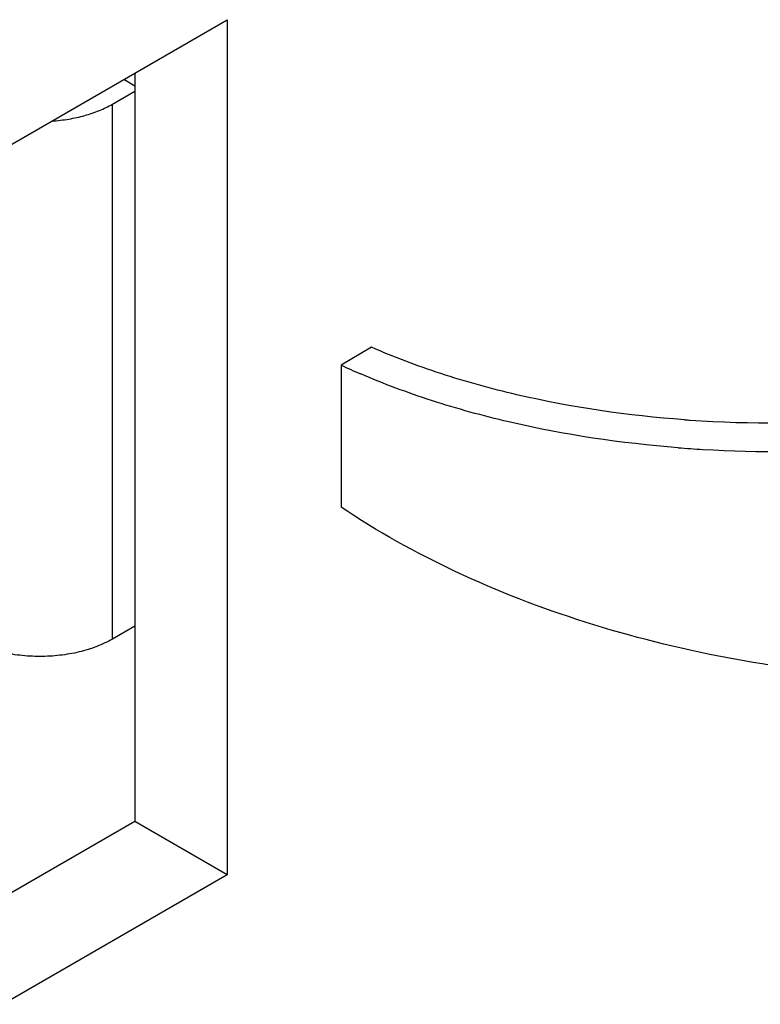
# Model space of a CAD drawing. Header units: inches. Extents: x 0 to 34, y 0 to 22.
# Tile 22 of 179: x 4.201 to 4.328, y 14.592 to 14.761. Entities that reach past the tile are written whole.
import ezdxf

# ---------------------------------------------------------------- set-up
doc = ezdxf.new("R2010")
doc.units = ezdxf.units.IN
doc.header["$LTSCALE"] = 1.87
doc.header["$MEASUREMENT"] = 0
doc.layers.get('0').update_dxf_attribs({"linetype": 'CONTINUOUS'})
doc.layers.add('02___PRT_ALL_AXES', color=7, linetype='CONTINUOUS')

msp = doc.modelspace()

# ---------------------------------------------------------------- linework, layer by layer
at = {"color": 7, "linetype": 'CONTINUOUS'}
for p, q in [((4.2186205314, 14.7511863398), (4.2205267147, 14.7500857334)), ((4.2166430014, 14.7469032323), (4.2205267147, 14.7491456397)), ((4.2166430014, 14.6545681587), (4.2166430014, 14.7469032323)), ((4.2613709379, 14.7049332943), (4.2561043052, 14.7018502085)), ((4.2561043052, 14.7018502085), (4.2561043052, 14.6773561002)), ((4.2205267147, 14.6568105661), (4.2166430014, 14.6545681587))]:
    msp.add_line(p, q, dxfattribs=at)
for centre, radius, start, end in [((4.3086136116, 14.8145812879), 0.124360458, 245.0242430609, 246.7402927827), ((4.3302674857, 14.8969310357), 0.2050424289, 265.8424086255, 266.1192943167), ((4.3308259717, 14.9091751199), 0.2172964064, 266.1908732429, 274.487816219), ((4.3310960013, 14.9020912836), 0.2151517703, 265.5191184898, 266.66731874), ((4.331600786, 14.9138885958), 0.2269585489, 266.7132363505, 274.0923077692)]:
    msp.add_arc(centre, radius, start, end, dxfattribs=at)
for points, knots in [([(4.2062305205, 14.7439803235), (4.2071965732, 14.7440473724), (4.2090935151, 14.7442706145), (4.2118312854, 14.7448762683), (4.2143600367, 14.7457334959), (4.2159206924, 14.7464861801), (4.2166430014, 14.7469032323)], [0, 0, 0, 0, 0.2665482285, 0.524754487, 0.7704216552, 1, 1, 1, 1]), ([(4.3154019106, 14.6924281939), (4.3056697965, 14.693135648), (4.2914337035, 14.6951793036), (4.2735254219, 14.7001182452), (4.2652695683, 14.703222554), (4.2613709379, 14.7049332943)], [0, 0, 0, 0, 0.5257257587, 0.7706186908, 1, 1, 1, 1]), ([(4.3142869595, 14.6875971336), (4.304469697, 14.6883668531), (4.2900871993, 14.6904872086), (4.2719284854, 14.6954813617), (4.2635038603, 14.6986085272), (4.2595037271, 14.7003283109)], [0, 0, 0, 0, 0.5233068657, 0.7686125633, 1, 1, 1, 1]), ([(4.3477973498, 14.6480423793), (4.33933099, 14.6486831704), (4.3225899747, 14.6508889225), (4.2984046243, 14.6569209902), (4.2760299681, 14.6655532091), (4.2623605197, 14.6731464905), (4.2561043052, 14.6773561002)], [0, 0, 0, 0, 0.2619740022, 0.5197416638, 0.7673363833, 1, 1, 1, 1]), ([(4.2166430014, 14.6545681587), (4.2162234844, 14.6543259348), (4.2153433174, 14.6538676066), (4.2134474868, 14.6530589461), (4.2108557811, 14.6522712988), (4.2075501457, 14.6517000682), (4.2041155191, 14.6515072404), (4.2006808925, 14.6517000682), (4.1973752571, 14.6522712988), (4.1947835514, 14.6530589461), (4.1928877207, 14.6538676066), (4.1920075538, 14.6543259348), (4.1915880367, 14.6545681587)], [0, 0, 0, 0, 0.0558324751, 0.114221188, 0.2373715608, 0.3669987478, 0.4999999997, 0.6330012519, 0.7626284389, 0.8857788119, 0.9441675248, 1, 1, 1, 1])]:
    msp.add_open_spline(points, degree=3, knots=knots, dxfattribs=at)
at = {"layer": '02___PRT_ALL_AXES', "color": 3, "linetype": 'CONTINUOUS'}
for p, q in [((3.9716150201, 14.6085684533), (4.2364366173, 14.7614731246)), ((4.2364366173, 14.7614731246), (4.2364366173, 14.613896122)), ((4.2364366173, 14.613896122), (3.9589296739, 14.4536670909))]:
    msp.add_line(p, q, dxfattribs=at)
at = {"layer": '02___PRT_ALL_AXES', "color": 7, "linetype": 'CONTINUOUS'}
for p, q in [((4.2205267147, 14.7522869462), (4.2205267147, 14.6230823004)), ((4.2205267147, 14.6230823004), (3.9553616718, 14.4699793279)), ((4.2364366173, 14.613896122), (4.2205267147, 14.6230823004))]:
    msp.add_line(p, q, dxfattribs=at)

doc.saveas('drawing.dxf')
